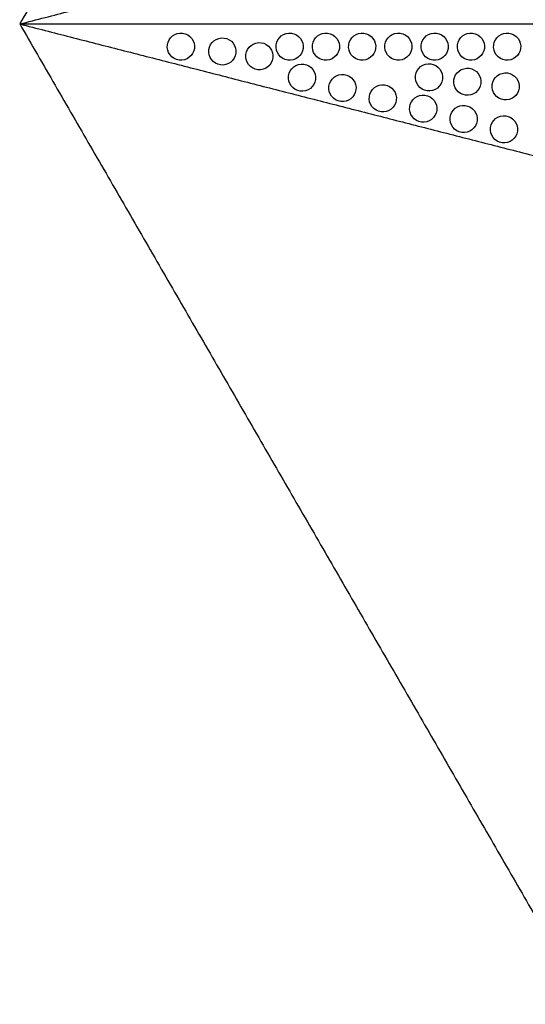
# Model space of a CAD drawing. Header units: millimetres. Extents: x -125 to 375, y 0 to 433.
# Tile 1 of 20: x -125 to -13, y 0 to 217. Entities that reach past the tile are written whole.
import ezdxf

# ---------------------------------------------------------------- set-up
doc = ezdxf.new("R2010")
doc.units = ezdxf.units.MM
doc.layers.add('Layer 01', color=18, linetype='Continuous', true_color=0x000000)

msp = doc.modelspace()

# ---------------------------------------------------------------- linework, layer by layer
at = {"layer": 'Layer 01'}
msp.add_line((-125, 216.51), (-125, 216.51, 74), dxfattribs=at)
for points in [[(0, 433.01), (-62.5, 324.76), (-125, 216.51)], [(0, 433.01, 76), (-62.5, 324.76, 76), (-125, 216.51, 76)], [(-125, 216.51, 76), (-35.65, 239.4, 83.18), (53.69, 262.29, 90.36)], [(-125, 216.51), (-62.5, 108.25), (0, 0)], [(-125, 216.51, 74), (-125, 216.51, 75), (-125, 216.51, 76)], [(-125, 216.51, 76), (-62.5, 108.25, 76), (0, 0, 76)], [(-125, 216.51, 76), (0, 216.51, 76), (125, 216.51, 76)], [(-125, 216.51, 76), (-35.65, 193.61, 83.18), (53.69, 170.72, 90.36)]]:
    msp.add_open_spline(points, degree=2, dxfattribs=at)
at = {"layer": 'Layer 01', "extrusion": (-1.85367e-10, -0.299169, -0.9542)}
msp.add_open_spline([(-90.93, 208.91, 78.38), (-90.24, 208.51, 78.51), (-89.41, 208.4, 78.54), (-87.86, 208.83, 78.41), (-87.22, 209.34, 78.25), (-86.84, 210.01, 78.04), (-86.44, 210.69, 77.82), (-86.33, 211.5, 77.57), (-86.73, 213.03, 77.09), (-87.23, 213.7, 76.88), (-87.93, 214.1, 76.75), (-88.63, 214.5, 76.63), (-89.45, 214.61, 76.59), (-91.01, 214.19, 76.73), (-91.65, 213.68, 76.89), (-92.03, 213.01, 77.1), (-92.43, 212.32, 77.31), (-92.53, 211.51, 77.57), (-92.14, 209.99, 78.04), (-91.64, 209.32, 78.25), (-90.93, 208.91, 78.38)], degree=3, knots=[0, 0, 0, 0, 2.453475, 2.453475, 4.894031, 4.894031, 4.894031, 7.394353, 7.394353, 9.902731, 9.902731, 9.902731, 12.356206, 12.356206, 14.796762, 14.796762, 14.796762, 17.297084, 17.297084, 19.805462, 19.805462, 19.805462, 19.805462], dxfattribs=at)
at = {"layer": 'Layer 01', "extrusion": (1.85361e-10, 0.299169, 0.9542)}
msp.add_open_spline([(-81.79, 207.84, 78.72), (-81.1, 207.44, 78.84), (-80.27, 207.33, 78.88), (-78.72, 207.76, 78.74), (-78.08, 208.27, 78.58), (-77.69, 208.94, 78.37), (-77.29, 209.62, 78.16), (-77.19, 210.43, 77.9), (-77.58, 211.96, 77.43), (-78.08, 212.63, 77.22), (-78.79, 213.03, 77.09), (-79.48, 213.43, 76.96), (-80.31, 213.54, 76.93), (-81.86, 213.11, 77.06), (-82.5, 212.61, 77.22), (-82.89, 211.94, 77.43), (-83.28, 211.25, 77.65), (-83.39, 210.44, 77.9), (-82.99, 208.92, 78.38), (-82.5, 208.25, 78.59), (-81.79, 207.84, 78.72)], degree=3, knots=[0, 0, 0, 0, 2.453475, 2.453475, 4.894031, 4.894031, 4.894031, 7.394353, 7.394353, 9.902731, 9.902731, 9.902731, 12.356206, 12.356206, 14.796762, 14.796762, 14.796762, 17.297084, 17.297084, 19.805462, 19.805462, 19.805462, 19.805462], dxfattribs=at)
at = {"layer": 'Layer 01', "extrusion": (-1.85369e-10, -0.299169, -0.9542)}
msp.add_open_spline([(-66.93, 208.91, 78.38), (-66.24, 208.51, 78.51), (-65.41, 208.4, 78.54), (-63.86, 208.83, 78.41), (-63.22, 209.34, 78.25), (-62.84, 210.01, 78.04), (-62.44, 210.69, 77.82), (-62.33, 211.5, 77.57), (-62.73, 213.03, 77.09), (-63.23, 213.7, 76.88), (-63.93, 214.1, 76.75), (-64.63, 214.5, 76.63), (-65.45, 214.61, 76.59), (-67.01, 214.19, 76.73), (-67.65, 213.68, 76.89), (-68.03, 213.01, 77.1), (-68.43, 212.32, 77.31), (-68.53, 211.51, 77.57), (-68.14, 209.99, 78.04), (-67.64, 209.32, 78.25), (-66.93, 208.91, 78.38)], degree=3, knots=[0, 0, 0, 0, 2.453475, 2.453475, 4.894031, 4.894031, 4.894031, 7.394353, 7.394353, 9.902731, 9.902731, 9.902731, 12.356206, 12.356206, 14.796762, 14.796762, 14.796762, 17.297084, 17.297084, 19.805462, 19.805462, 19.805462, 19.805462], dxfattribs=at)
at = {"layer": 'Layer 01', "extrusion": (1.85366e-10, 0.299169, 0.9542)}
msp.add_open_spline([(-58.93, 208.91, 78.38), (-58.24, 208.51, 78.51), (-57.41, 208.4, 78.54), (-55.86, 208.83, 78.41), (-55.22, 209.34, 78.25), (-54.84, 210.01, 78.04), (-54.44, 210.69, 77.82), (-54.33, 211.5, 77.57), (-54.73, 213.03, 77.09), (-55.23, 213.7, 76.88), (-55.93, 214.1, 76.75), (-56.63, 214.5, 76.63), (-57.45, 214.61, 76.59), (-59.01, 214.19, 76.73), (-59.65, 213.68, 76.89), (-60.03, 213.01, 77.1), (-60.43, 212.32, 77.31), (-60.53, 211.51, 77.57), (-60.14, 209.99, 78.04), (-59.64, 209.32, 78.25), (-58.93, 208.91, 78.38)], degree=3, knots=[0, 0, 0, 0, 2.453475, 2.453475, 4.894031, 4.894031, 4.894031, 7.394353, 7.394353, 9.902731, 9.902731, 9.902731, 12.356206, 12.356206, 14.796762, 14.796762, 14.796762, 17.297084, 17.297084, 19.805462, 19.805462, 19.805462, 19.805462], dxfattribs=at)
at = {"layer": 'Layer 01', "extrusion": (1.85353e-10, 0.299169, 0.9542)}
msp.add_open_spline([(-50.93, 208.91, 78.38), (-50.24, 208.51, 78.51), (-49.41, 208.4, 78.54), (-47.86, 208.83, 78.41), (-47.22, 209.34, 78.25), (-46.84, 210.01, 78.04), (-46.44, 210.69, 77.82), (-46.33, 211.5, 77.57), (-46.73, 213.03, 77.09), (-47.23, 213.7, 76.88), (-47.93, 214.1, 76.75), (-48.63, 214.5, 76.63), (-49.45, 214.61, 76.59), (-51.01, 214.19, 76.73), (-51.65, 213.68, 76.89), (-52.03, 213.01, 77.1), (-52.43, 212.32, 77.31), (-52.53, 211.51, 77.57), (-52.14, 209.99, 78.04), (-51.64, 209.32, 78.25), (-50.93, 208.91, 78.38)], degree=3, knots=[0, 0, 0, 0, 2.453475, 2.453475, 4.894031, 4.894031, 4.894031, 7.394353, 7.394353, 9.902731, 9.902731, 9.902731, 12.356206, 12.356206, 14.796762, 14.796762, 14.796762, 17.297084, 17.297084, 19.805462, 19.805462, 19.805462, 19.805462], dxfattribs=at)
at = {"layer": 'Layer 01', "extrusion": (-1.8536e-10, -0.299169, -0.9542)}
for points in [[(-42.93, 208.91, 78.38), (-42.24, 208.51, 78.51), (-41.41, 208.4, 78.54), (-39.86, 208.83, 78.41), (-39.22, 209.34, 78.25), (-38.84, 210.01, 78.04), (-38.44, 210.69, 77.82), (-38.33, 211.5, 77.57), (-38.73, 213.03, 77.09), (-39.23, 213.7, 76.88), (-39.93, 214.1, 76.75), (-40.63, 214.5, 76.63), (-41.45, 214.61, 76.59), (-43.01, 214.19, 76.73), (-43.65, 213.68, 76.89), (-44.03, 213.01, 77.1), (-44.43, 212.32, 77.31), (-44.53, 211.51, 77.57), (-44.14, 209.99, 78.04), (-43.64, 209.32, 78.25), (-42.93, 208.91, 78.38)], [(-55.29, 199.77, 81.25), (-54.59, 199.37, 81.37), (-53.77, 199.27, 81.41), (-52.21, 199.69, 81.27), (-51.57, 200.2, 81.11), (-51.19, 200.87, 80.9), (-50.79, 201.56, 80.69), (-50.68, 202.37, 80.43), (-51.08, 203.89, 79.96), (-51.58, 204.56, 79.75), (-52.29, 204.97, 79.62), (-52.98, 205.37, 79.49), (-53.8, 205.48, 79.46), (-55.36, 205.05, 79.59), (-56, 204.54, 79.75), (-56.38, 203.87, 79.96), (-56.78, 203.19, 80.18), (-56.89, 202.37, 80.43), (-56.49, 200.85, 80.91), (-55.99, 200.18, 81.12), (-55.29, 199.77, 81.25)]]:
    msp.add_open_spline(points, degree=3, knots=[0, 0, 0, 0, 2.453475, 2.453475, 4.894031, 4.894031, 4.894031, 7.394353, 7.394353, 9.902731, 9.902731, 9.902731, 12.356206, 12.356206, 14.796762, 14.796762, 14.796762, 17.297084, 17.297084, 19.805462, 19.805462, 19.805462, 19.805462], dxfattribs=at)
at = {"layer": 'Layer 01', "extrusion": (-1.85353e-10, -0.299169, -0.9542)}
msp.add_open_spline([(-34.93, 208.91, 78.38), (-34.24, 208.51, 78.51), (-33.41, 208.4, 78.54), (-31.86, 208.83, 78.41), (-31.22, 209.34, 78.25), (-30.84, 210.01, 78.04), (-30.44, 210.69, 77.82), (-30.33, 211.5, 77.57), (-30.73, 213.03, 77.09), (-31.23, 213.7, 76.88), (-31.93, 214.1, 76.75), (-32.63, 214.5, 76.63), (-33.45, 214.61, 76.59), (-35.01, 214.19, 76.73), (-35.65, 213.68, 76.89), (-36.03, 213.01, 77.1), (-36.43, 212.32, 77.31), (-36.53, 211.51, 77.57), (-36.14, 209.99, 78.04), (-35.64, 209.32, 78.25), (-34.93, 208.91, 78.38)], degree=3, knots=[0, 0, 0, 0, 2.453475, 2.453475, 4.894031, 4.894031, 4.894031, 7.394353, 7.394353, 9.902731, 9.902731, 9.902731, 12.356206, 12.356206, 14.796762, 14.796762, 14.796762, 17.297084, 17.297084, 19.805462, 19.805462, 19.805462, 19.805462], dxfattribs=at)
at = {"layer": 'Layer 01', "extrusion": (-1.85365e-10, -0.299169, -0.9542)}
msp.add_open_spline([(-26.93, 208.91, 78.38), (-26.24, 208.51, 78.51), (-25.41, 208.4, 78.54), (-23.86, 208.83, 78.41), (-23.22, 209.34, 78.25), (-22.84, 210.01, 78.04), (-22.44, 210.69, 77.82), (-22.33, 211.5, 77.57), (-22.73, 213.03, 77.09), (-23.23, 213.7, 76.88), (-23.93, 214.1, 76.75), (-24.63, 214.5, 76.63), (-25.45, 214.61, 76.59), (-27.01, 214.19, 76.73), (-27.65, 213.68, 76.89), (-28.03, 213.01, 77.1), (-28.43, 212.32, 77.31), (-28.53, 211.51, 77.57), (-28.14, 209.99, 78.04), (-27.64, 209.32, 78.25), (-26.93, 208.91, 78.38)], degree=3, knots=[0, 0, 0, 0, 2.453475, 2.453475, 4.894031, 4.894031, 4.894031, 7.394353, 7.394353, 9.902731, 9.902731, 9.902731, 12.356206, 12.356206, 14.796762, 14.796762, 14.796762, 17.297084, 17.297084, 19.805462, 19.805462, 19.805462, 19.805462], dxfattribs=at)
at = {"layer": 'Layer 01', "extrusion": (1.85374e-10, 0.299169, 0.9542)}
msp.add_open_spline([(-18.93, 208.91, 78.38), (-18.24, 208.51, 78.51), (-17.41, 208.4, 78.54), (-15.86, 208.83, 78.41), (-15.22, 209.34, 78.25), (-14.84, 210.01, 78.04), (-14.44, 210.69, 77.82), (-14.33, 211.5, 77.57), (-14.73, 213.03, 77.09), (-15.23, 213.7, 76.88), (-15.93, 214.1, 76.75), (-16.63, 214.5, 76.63), (-17.45, 214.61, 76.59), (-19.01, 214.19, 76.73), (-19.65, 213.68, 76.89), (-20.03, 213.01, 77.1), (-20.43, 212.32, 77.31), (-20.53, 211.51, 77.57), (-20.14, 209.99, 78.04), (-19.64, 209.32, 78.25), (-18.93, 208.91, 78.38)], degree=3, knots=[0, 0, 0, 0, 2.453475, 2.453475, 4.894031, 4.894031, 4.894031, 7.394353, 7.394353, 9.902731, 9.902731, 9.902731, 12.356206, 12.356206, 14.796762, 14.796762, 14.796762, 17.297084, 17.297084, 19.805462, 19.805462, 19.805462, 19.805462], dxfattribs=at)
at = {"layer": 'Layer 01', "extrusion": (1.85336e-10, 0.299169, 0.9542)}
msp.add_open_spline([(-73.6, 206.79, 79.05), (-72.91, 206.39, 79.17), (-72.08, 206.28, 79.21), (-70.53, 206.71, 79.07), (-69.89, 207.22, 78.91), (-69.5, 207.89, 78.7), (-69.11, 208.58, 78.49), (-69, 209.39, 78.23), (-69.4, 210.91, 77.75), (-69.89, 211.58, 77.54), (-70.6, 211.99, 77.42), (-71.29, 212.39, 77.29), (-72.12, 212.5, 77.26), (-73.67, 212.07, 77.39), (-74.31, 211.56, 77.55), (-74.7, 210.89, 77.76), (-75.1, 210.2, 77.98), (-75.2, 209.39, 78.23), (-74.81, 207.87, 78.71), (-74.31, 207.2, 78.92), (-73.6, 206.79, 79.05)], degree=3, knots=[0, 0, 0, 0, 2.453475, 2.453475, 4.894031, 4.894031, 4.894031, 7.394353, 7.394353, 9.902731, 9.902731, 9.902731, 12.356206, 12.356206, 14.796762, 14.796762, 14.796762, 17.297084, 17.297084, 19.805462, 19.805462, 19.805462, 19.805462], dxfattribs=at)
at = {"layer": 'Layer 01', "extrusion": (-1.85366e-10, -0.299169, -0.9542)}
msp.add_open_spline([(-64.2, 202.06, 80.53), (-63.51, 201.66, 80.66), (-62.68, 201.55, 80.69), (-61.13, 201.98, 80.56), (-60.49, 202.49, 80.4), (-60.1, 203.16, 80.19), (-59.7, 203.84, 79.97), (-59.6, 204.65, 79.72), (-59.99, 206.18, 79.24), (-60.49, 206.85, 79.03), (-61.2, 207.25, 78.9), (-61.89, 207.65, 78.78), (-62.72, 207.76, 78.74), (-64.27, 207.33, 78.88), (-64.91, 206.83, 79.04), (-65.3, 206.16, 79.25), (-65.69, 205.47, 79.46), (-65.8, 204.66, 79.71), (-65.4, 203.14, 80.19), (-64.91, 202.47, 80.4), (-64.2, 202.06, 80.53)], degree=3, knots=[0, 0, 0, 0, 2.453475, 2.453475, 4.894031, 4.894031, 4.894031, 7.394353, 7.394353, 9.902731, 9.902731, 9.902731, 12.356206, 12.356206, 14.796762, 14.796762, 14.796762, 17.297084, 17.297084, 19.805462, 19.805462, 19.805462, 19.805462], dxfattribs=at)
at = {"layer": 'Layer 01', "extrusion": (1.85365e-10, 0.299169, 0.9542)}
msp.add_open_spline([(-36.19, 202.12, 80.51), (-35.49, 201.72, 80.63), (-34.67, 201.61, 80.67), (-33.11, 202.04, 80.53), (-32.47, 202.55, 80.38), (-32.09, 203.22, 80.17), (-31.69, 203.91, 79.95), (-31.58, 204.72, 79.7), (-31.98, 206.24, 79.22), (-32.48, 206.91, 79.01), (-33.19, 207.32, 78.88), (-33.88, 207.72, 78.76), (-34.7, 207.83, 78.72), (-36.26, 207.4, 78.86), (-36.9, 206.89, 79.01), (-37.28, 206.22, 79.22), (-37.68, 205.53, 79.44), (-37.79, 204.72, 79.69), (-37.39, 203.2, 80.17), (-36.89, 202.53, 80.38), (-36.19, 202.12, 80.51)], degree=3, knots=[0, 0, 0, 0, 2.453475, 2.453475, 4.894031, 4.894031, 4.894031, 7.394353, 7.394353, 9.902731, 9.902731, 9.902731, 12.356206, 12.356206, 14.796762, 14.796762, 14.796762, 17.297084, 17.297084, 19.805462, 19.805462, 19.805462, 19.805462], dxfattribs=at)
at = {"layer": 'Layer 01', "extrusion": (1.8535e-10, 0.299169, 0.9542)}
msp.add_open_spline([(-27.72, 201.15, 80.82), (-27.03, 200.75, 80.94), (-26.2, 200.64, 80.97), (-24.65, 201.07, 80.84), (-24.01, 201.58, 80.68), (-23.62, 202.25, 80.47), (-23.22, 202.93, 80.26), (-23.12, 203.74, 80), (-23.51, 205.27, 79.52), (-24.01, 205.94, 79.31), (-24.72, 206.34, 79.19), (-25.41, 206.74, 79.06), (-26.24, 206.85, 79.03), (-27.79, 206.42, 79.16), (-28.43, 205.92, 79.32), (-28.82, 205.25, 79.53), (-29.21, 204.56, 79.75), (-29.32, 203.75, 80), (-28.92, 202.23, 80.48), (-28.43, 201.56, 80.69), (-27.72, 201.15, 80.82)], degree=3, knots=[0, 0, 0, 0, 2.453475, 2.453475, 4.894031, 4.894031, 4.894031, 7.394353, 7.394353, 9.902731, 9.902731, 9.902731, 12.356206, 12.356206, 14.796762, 14.796762, 14.796762, 17.297084, 17.297084, 19.805462, 19.805462, 19.805462, 19.805462], dxfattribs=at)
at = {"layer": 'Layer 01', "extrusion": (-1.8537e-10, -0.299169, -0.9542)}
msp.add_open_spline([(-19.27, 200.11, 81.14), (-18.58, 199.72, 81.26), (-17.75, 199.61, 81.3), (-16.2, 200.03, 81.16), (-15.56, 200.54, 81), (-15.17, 201.21, 80.79), (-14.78, 201.9, 80.58), (-14.67, 202.71, 80.33), (-15.07, 204.23, 79.85), (-15.56, 204.9, 79.64), (-16.27, 205.31, 79.51), (-16.96, 205.71, 79.38), (-17.79, 205.82, 79.35), (-19.34, 205.39, 79.48), (-19.98, 204.88, 79.64), (-20.37, 204.21, 79.85), (-20.77, 203.53, 80.07), (-20.87, 202.72, 80.32), (-20.48, 201.19, 80.8), (-19.98, 200.52, 81.01), (-19.27, 200.11, 81.14)], degree=3, knots=[0, 0, 0, 0, 2.453475, 2.453475, 4.894031, 4.894031, 4.894031, 7.394353, 7.394353, 9.902731, 9.902731, 9.902731, 12.356206, 12.356206, 14.796762, 14.796762, 14.796762, 17.297084, 17.297084, 19.805462, 19.805462, 19.805462, 19.805462], dxfattribs=at)
at = {"layer": 'Layer 01', "extrusion": (1.85364e-10, 0.299169, 0.9542)}
msp.add_open_spline([(-46.37, 197.49, 81.96), (-45.68, 197.09, 82.09), (-44.85, 196.98, 82.12), (-43.3, 197.41, 81.99), (-42.66, 197.92, 81.83), (-42.28, 198.59, 81.62), (-41.88, 199.28, 81.4), (-41.77, 200.09, 81.15), (-42.17, 201.61, 80.67), (-42.67, 202.28, 80.46), (-43.37, 202.69, 80.33), (-44.07, 203.09, 80.21), (-44.89, 203.2, 80.17), (-46.44, 202.77, 80.31), (-47.08, 202.26, 80.47), (-47.47, 201.59, 80.68), (-47.87, 200.9, 80.89), (-47.97, 200.09, 81.15), (-47.58, 198.57, 81.62), (-47.08, 197.9, 81.83), (-46.37, 197.49, 81.96)], degree=3, knots=[0, 0, 0, 0, 2.453475, 2.453475, 4.894031, 4.894031, 4.894031, 7.394353, 7.394353, 9.902731, 9.902731, 9.902731, 12.356206, 12.356206, 14.796762, 14.796762, 14.796762, 17.297084, 17.297084, 19.805462, 19.805462, 19.805462, 19.805462], dxfattribs=at)
at = {"layer": 'Layer 01', "extrusion": (-1.85363e-10, -0.299169, -0.9542)}
msp.add_open_spline([(-37.46, 195.21, 82.68), (-36.77, 194.81, 82.8), (-35.94, 194.7, 82.84), (-34.39, 195.13, 82.7), (-33.75, 195.64, 82.54), (-33.36, 196.31, 82.33), (-32.97, 196.99, 82.12), (-32.86, 197.8, 81.86), (-33.26, 199.32, 81.39), (-33.75, 199.99, 81.18), (-34.46, 200.4, 81.05), (-35.15, 200.8, 80.92), (-35.98, 200.91, 80.89), (-37.53, 200.48, 81.02), (-38.17, 199.97, 81.18), (-38.56, 199.31, 81.39), (-38.96, 198.62, 81.61), (-39.06, 197.81, 81.86), (-38.67, 196.29, 82.34), (-38.17, 195.62, 82.55), (-37.46, 195.21, 82.68)], degree=3, knots=[0, 0, 0, 0, 2.453475, 2.453475, 4.894031, 4.894031, 4.894031, 7.394353, 7.394353, 9.902731, 9.902731, 9.902731, 12.356206, 12.356206, 14.796762, 14.796762, 14.796762, 17.297084, 17.297084, 19.805462, 19.805462, 19.805462, 19.805462], dxfattribs=at)
at = {"layer": 'Layer 01', "extrusion": (-1.85357e-10, -0.299169, -0.9542)}
msp.add_open_spline([(-28.55, 192.92, 83.39), (-27.86, 192.52, 83.52), (-27.03, 192.42, 83.55), (-25.48, 192.84, 83.42), (-24.84, 193.35, 83.26), (-24.45, 194.02, 83.05), (-24.05, 194.71, 82.83), (-23.95, 195.52, 82.58), (-24.35, 197.04, 82.1), (-24.84, 197.71, 81.89), (-25.55, 198.12, 81.76), (-26.24, 198.52, 81.64), (-27.07, 198.63, 81.61), (-28.62, 198.2, 81.74), (-29.26, 197.69, 81.9), (-29.65, 197.02, 82.11), (-30.04, 196.34, 82.32), (-30.15, 195.52, 82.58), (-29.75, 194, 83.06), (-29.26, 193.33, 83.27), (-28.55, 192.92, 83.39)], degree=3, knots=[0, 0, 0, 0, 2.453475, 2.453475, 4.894031, 4.894031, 4.894031, 7.394353, 7.394353, 9.902731, 9.902731, 9.902731, 12.356206, 12.356206, 14.796762, 14.796762, 14.796762, 17.297084, 17.297084, 19.805462, 19.805462, 19.805462, 19.805462], dxfattribs=at)
at = {"layer": 'Layer 01', "extrusion": (1.8536e-10, 0.299169, 0.9542)}
msp.add_open_spline([(-19.64, 190.64, 84.11), (-18.95, 190.24, 84.24), (-18.12, 190.13, 84.27), (-16.57, 190.56, 84.14), (-15.93, 191.07, 83.98), (-15.54, 191.74, 83.77), (-15.14, 192.42, 83.55), (-15.04, 193.24, 83.3), (-15.43, 194.76, 82.82), (-15.93, 195.43, 82.61), (-16.64, 195.84, 82.48), (-17.33, 196.24, 82.36), (-18.16, 196.34, 82.32), (-19.71, 195.92, 82.46), (-20.35, 195.41, 82.61), (-20.74, 194.74, 82.82), (-21.13, 194.05, 83.04), (-21.24, 193.24, 83.29), (-20.84, 191.72, 83.77), (-20.34, 191.05, 83.98), (-19.64, 190.64, 84.11)], degree=3, knots=[0, 0, 0, 0, 2.453475, 2.453475, 4.894031, 4.894031, 4.894031, 7.394353, 7.394353, 9.902731, 9.902731, 9.902731, 12.356206, 12.356206, 14.796762, 14.796762, 14.796762, 17.297084, 17.297084, 19.805462, 19.805462, 19.805462, 19.805462], dxfattribs=at)

doc.saveas('drawing.dxf')
